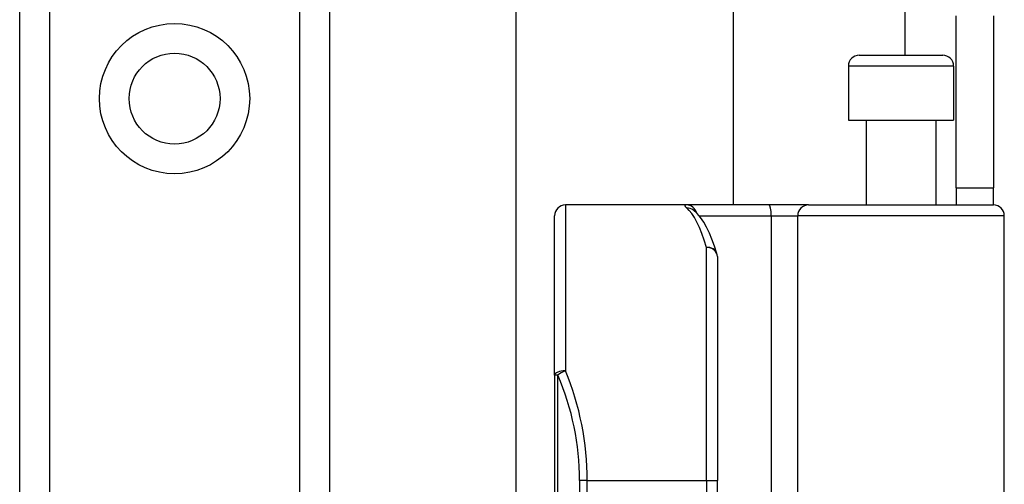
# Model space of a CAD drawing. Header units: inches. Extents: x 6 to 165, y 7 to 91.
# Tile 28 of 118: x 28.169 to 29.955, y 19.253 to 20.096. Entities that reach past the tile are written whole.
import ezdxf

# ---------------------------------------------------------------- set-up
doc = ezdxf.new("R2010")
doc.units = ezdxf.units.IN
doc.header["$MEASUREMENT"] = 0
doc.layers.add('Visible Edges(ANSI)', color=7, linetype='Continuous', lineweight=25)
doc.layers.add('Visible Tangent Edges(ANSI)', color=7, linetype='Continuous', lineweight=25)

msp = doc.modelspace()

# ---------------------------------------------------------------- linework, layer by layer
at = {"layer": 'Visible Edges(ANSI)'}
for p, q in [((28.1686, 15.6891), (28.1686, 60.634)), ((28.7306, 60.634), (28.7306, 15.6891)), ((29.0694, 18.946), (29.0694, 31.1751)), ((29.4631, 30.361), (29.4631, 19.76)), ((29.8676, 19.791), (29.8676, 20.103)), ((29.9356, 20.103), (29.9356, 19.791)), ((29.6918, 20.0317), (29.8434, 20.0317)), ((29.6721, 20.012), (29.6721, 19.9136)), ((29.8631, 20.012), (29.8631, 19.9136)), ((29.6721, 19.9136), (29.8631, 19.9136)), ((29.7046, 19.9136), (29.7046, 19.76)), ((29.8306, 19.9136), (29.8306, 19.76)), ((29.8676, 19.791), (29.9356, 19.791)), ((29.8676, 19.791), (29.8676, 19.76)), ((29.9356, 19.76), (29.9356, 19.791)), ((29.3782, 19.76), (29.1588, 19.76)), ((29.5277, 19.76), (29.3782, 19.76)), ((29.6, 19.76), (29.5277, 19.76)), ((29.6, 19.76), (29.9354, 19.76)), ((29.3909, 19.7506), (29.3905, 19.751)), ((29.1391, 19.4511), (29.1391, 19.7403)), ((29.9551, 19.1557), (29.9551, 19.7403)), ((29.4344, 19.6663), (29.4344, 19.26)), ((29.1391, 19.4511), (29.1391, 17.5689)), ((29.4344, 17.76), (29.4344, 19.26))]:
    msp.add_line(p, q, dxfattribs=at)
at = {"layer": 'Visible Edges(ANSI)', "flags": 128}
msp.add_lwpolyline([(29.4335, 19.6721), (29.4292, 19.6854), (29.4246, 19.6978), (29.4199, 19.7091), (29.4149, 19.7194), (29.4097, 19.7287), (29.404, 19.737), (29.3979, 19.7443), (29.3909, 19.7506)], dxfattribs=at)
at = {"layer": 'Visible Edges(ANSI)'}
msp.add_circle((28.4496, 19.9529), 0.0825, dxfattribs=at)
for centre, start, end in [((29.6918, 20.012), 90, 180), ((29.8434, 20.012), 0, 90), ((29.1588, 19.7403), 90, 180), ((29.9354, 19.7403), 0, 90), ((29.4147, 19.6663), 0, 17.0415)]:
    msp.add_arc(centre, 0.0197, start, end, dxfattribs=at)
at = {"layer": 'Visible Tangent Edges(ANSI)'}
for p, q in [((28.2224, 60.634), (28.2224, 15.6891)), ((28.6767, 15.6891), (28.6767, 60.634)), ((29.7746, 30.0894), (29.7746, 20.0317)), ((29.8631, 20.012), (29.6721, 20.012)), ((29.1588, 19.76), (29.1588, 19.4589)), ((29.4014, 19.7403), (29.5321, 19.7403)), ((29.5321, 19.7403), (29.5321, 19.1557)), ((29.5321, 19.7403), (29.5803, 19.7403)), ((29.9551, 19.7403), (29.5803, 19.7403)), ((29.5803, 19.1557), (29.5803, 19.7403)), ((29.4147, 19.26), (29.4147, 19.6829)), ((29.1448, 19.4511), (29.1391, 19.4511)), ((29.1448, 17.5689), (29.1448, 19.4511)), ((29.1984, 19.26), (29.1845, 19.26)), ((29.1845, 19.26), (29.1845, 17.76)), ((29.1984, 19.26), (29.4147, 19.26)), ((29.1984, 17.76), (29.1984, 19.26)), ((29.4147, 19.26), (29.4147, 17.76)), ((29.4147, 19.26), (29.4344, 19.26))]:
    msp.add_line(p, q, dxfattribs=at)
at = {"layer": 'Visible Tangent Edges(ANSI)', "flags": 128}
msp.add_lwpolyline([(29.3782, 19.76), (29.3777, 19.76), (29.3773, 19.76), (29.3769, 19.7599), (29.3765, 19.7599), (29.3762, 19.7598), (29.3759, 19.7597), (29.3757, 19.7595), (29.3756, 19.7594), (29.3754, 19.7592), (29.3753, 19.7591), (29.3753, 19.7589), (29.3753, 19.7586), (29.3754, 19.7584), (29.3755, 19.7581), (29.3756, 19.7579), (29.3758, 19.7576), (29.376, 19.7572), (29.3763, 19.7569), (29.3766, 19.7566), (29.377, 19.7562), (29.3774, 19.7558), (29.3778, 19.7554), (29.3783, 19.755), (29.3789, 19.7545)], dxfattribs=at)
at = {"layer": 'Visible Tangent Edges(ANSI)'}
msp.add_circle((28.4496, 19.9529), 0.1363, dxfattribs=at)
msp.add_arc((28.7042, 19.26), 0.4803, 0, 23.4439, dxfattribs=at)
for centre, major_axis, ratio, start_param, end_param in [((29.3782, 19.7403), (0, 0.0197), 0.985236, 4.962801, 6.283185), ((29.5277, 19.7403), (0, 0.0197), 0.225879, 4.712389, 6.283185), ((29.6, 19.7403), (0, 0.0197), 0.998608, 0, 1.570796), ((29.3789, 19.735), (0.012, 0.0156), 0.971402, 0, 0.672693), ((29.3651, 19.26), (0, -0.5), 0.185699, 2.578938, 2.993098), ((29.4147, 19.6663), (0.0188, 0.0058), 0.834757, 0, 1.320298), ((29.4147, 19.6663), (0.0197, 0), 0.845842, 0, 1.570796), ((29.1588, 19.4511), (-0.0197, 0), 0.39785, 4.712389, 6.283185), ((29.1588, 19.4511), (0.0181, 0.0078), 0.369668, 1.411843, 2.276718), ((28.7181, 19.26), (0, 0.5), 0.96063, 4.712389, 5.121562)]:
    msp.add_ellipse(centre, major_axis=major_axis, ratio=ratio, start_param=start_param, end_param=end_param, dxfattribs=at)

doc.saveas('drawing.dxf')
